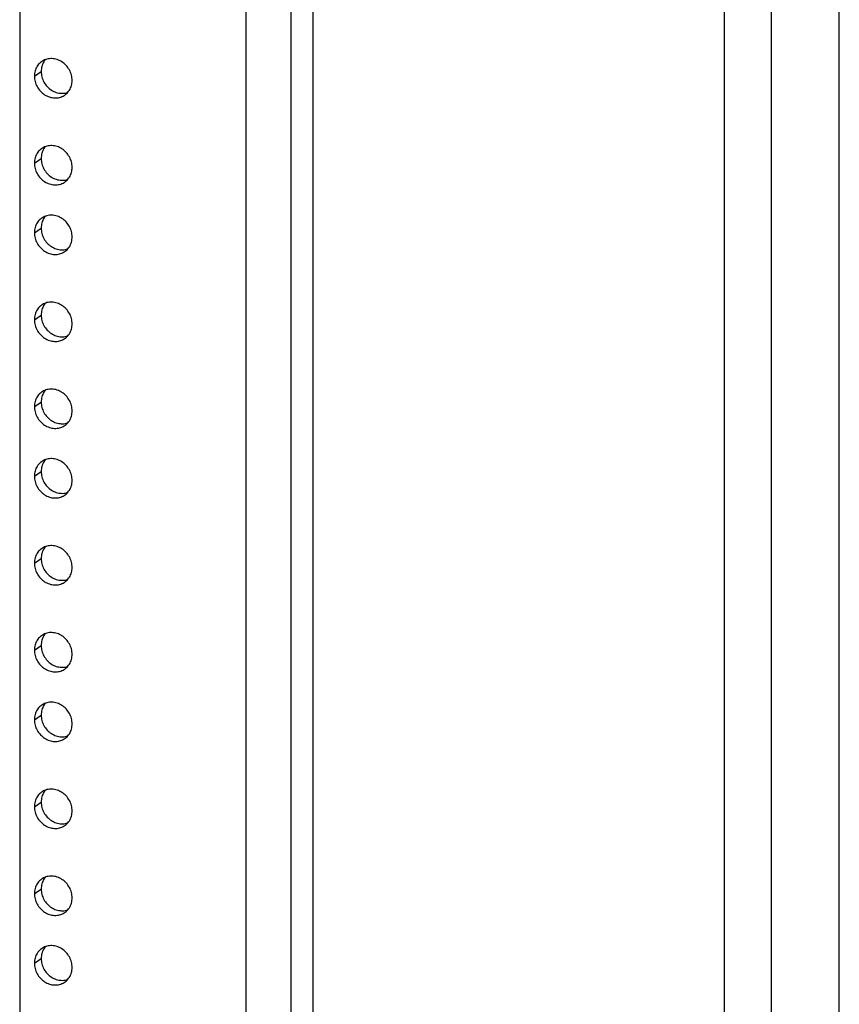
# Model space of a CAD drawing. Header units: inches. Extents: x 0 to 136, y 0 to 88.
# Tile 12 of 30: x 105.38 to 111.04, y 15.47 to 22.27. Entities that reach past the tile are written whole.
import ezdxf

# ---------------------------------------------------------------- set-up
doc = ezdxf.new("R2010")
doc.units = ezdxf.units.IN
doc.header["$LTSCALE"] = 7.48
doc.header["$MEASUREMENT"] = 0
doc.layers.get('0').update_dxf_attribs({"linetype": 'CONTINUOUS'})

msp = doc.modelspace()

# ---------------------------------------------------------------- linework, layer by layer
at = {"color": 7, "linetype": 'Continuous'}
for p, q in [((107.2494, 69.3156), (107.2494, 11.1592)), ((107.4057, 11.0953), (107.4057, 69.2517)), ((110.2452, 10.7791), (110.2452, 68.9355)), ((110.5707, 12.4213), (110.5707, 67.1483)), ((111.0389, 12.6133), (111.0389, 66.8004)), ((105.5448, 21.9838), (105.5405, 21.9762)), ((105.479, 21.8838), (105.5259, 21.9157)), ((105.5448, 21.383), (105.5405, 21.3755)), ((105.479, 21.283), (105.5259, 21.3149)), ((105.5448, 20.9024), (105.5405, 20.8948)), ((105.479, 20.8024), (105.5259, 20.8343)), ((105.5448, 20.3016), (105.5405, 20.294)), ((105.479, 20.2016), (105.5259, 20.2335)), ((105.5448, 19.7008), (105.5405, 19.6932)), ((105.479, 19.6008), (105.5259, 19.6327)), ((105.5448, 19.2202), (105.5405, 19.2126)), ((105.479, 19.1202), (105.5259, 19.1521)), ((105.5448, 18.6194), (105.5405, 18.6118)), ((105.479, 18.5194), (105.5259, 18.5513)), ((105.5448, 18.0186), (105.5405, 18.011)), ((105.479, 17.9186), (105.5259, 17.9505)), ((105.5448, 17.538), (105.5405, 17.5304)), ((105.479, 17.438), (105.5259, 17.4699)), ((105.5448, 16.9372), (105.5405, 16.9296)), ((105.479, 16.8372), (105.5259, 16.8691)), ((105.5448, 16.3364), (105.5405, 16.3288)), ((105.479, 16.2364), (105.5259, 16.2683)), ((105.5448, 15.8558), (105.5405, 15.8482)), ((105.479, 15.7557), (105.5259, 15.7877))]:
    msp.add_line(p, q, dxfattribs=at)
at = {"color": 3, "linetype": 'Continuous'}
for p, q in [((106.9421, 11.3873), (106.9421, 69.063)), ((105.3775, 68.1558), (105.3775, 12.643))]:
    msp.add_line(p, q, dxfattribs=at)
for points in [[(105.5301, 21.9853), (105.5271, 21.9832), (105.5204, 21.9779), (105.5141, 21.9721), (105.5083, 21.9658), (105.5029, 21.959), (105.498, 21.9518), (105.4936, 21.9443), (105.4898, 21.9364), (105.4866, 21.9282), (105.4839, 21.9197), (105.4818, 21.911), (105.4802, 21.902), (105.4793, 21.893), (105.479, 21.8838)], [(105.7396, 21.8548), (105.7393, 21.864), (105.7384, 21.8733), (105.7368, 21.8826), (105.7347, 21.8917), (105.732, 21.9008), (105.7288, 21.9098), (105.725, 21.9185), (105.7206, 21.9271), (105.7157, 21.9353), (105.7104, 21.9433), (105.7045, 21.9509), (105.6982, 21.9581), (105.6915, 21.9649), (105.6844, 21.9713), (105.677, 21.9771), (105.6692, 21.9825), (105.6612, 21.9874), (105.6529, 21.9917), (105.6444, 21.9954), (105.6358, 21.9986), (105.627, 22.0011), (105.6182, 22.003), (105.6093, 22.0043), (105.6004, 22.005), (105.5916, 22.0051), (105.5828, 22.0045), (105.5742, 22.0032), (105.5657, 22.0014), (105.5574, 21.9989), (105.5494, 21.9959), (105.5416, 21.9922), (105.5342, 21.988), (105.5301, 21.9853)], [(105.479, 21.8838), (105.4793, 21.8745), (105.4802, 21.8653), (105.4818, 21.856), (105.4839, 21.8468), (105.4866, 21.8377), (105.4898, 21.8288), (105.4936, 21.82), (105.498, 21.8115), (105.5029, 21.8032), (105.5083, 21.7953), (105.5141, 21.7877), (105.5204, 21.7805), (105.5271, 21.7737), (105.5342, 21.7673), (105.5416, 21.7614), (105.5494, 21.756), (105.5574, 21.7512), (105.5657, 21.7469), (105.5742, 21.7431), (105.5828, 21.74), (105.5916, 21.7375), (105.6004, 21.7355), (105.6093, 21.7342), (105.6182, 21.7335), (105.627, 21.7335), (105.6358, 21.7341), (105.6444, 21.7353), (105.6529, 21.7372), (105.6612, 21.7396), (105.6692, 21.7427), (105.677, 21.7463), (105.6844, 21.7506), (105.6885, 21.7532)], [(105.6885, 21.7532), (105.6915, 21.7554), (105.6982, 21.7607), (105.7045, 21.7665), (105.7104, 21.7728), (105.7157, 21.7795), (105.7206, 21.7867), (105.725, 21.7943), (105.7288, 21.8022), (105.732, 21.8104), (105.7347, 21.8189), (105.7368, 21.8276), (105.7384, 21.8365), (105.7393, 21.8456), (105.7396, 21.8548)], [(105.5301, 21.3846), (105.5271, 21.3824), (105.5204, 21.3771), (105.5141, 21.3713), (105.5083, 21.365), (105.5029, 21.3582), (105.498, 21.3511), (105.4936, 21.3435), (105.4898, 21.3356), (105.4866, 21.3274), (105.4839, 21.3189), (105.4818, 21.3102), (105.4802, 21.3013), (105.4793, 21.2922), (105.479, 21.283)], [(105.7396, 21.254), (105.7393, 21.2633), (105.7384, 21.2725), (105.7368, 21.2818), (105.7347, 21.291), (105.732, 21.3001), (105.7288, 21.309), (105.725, 21.3177), (105.7206, 21.3263), (105.7157, 21.3345), (105.7104, 21.3425), (105.7045, 21.3501), (105.6982, 21.3573), (105.6915, 21.3641), (105.6844, 21.3705), (105.677, 21.3763), (105.6692, 21.3817), (105.6612, 21.3866), (105.6529, 21.3909), (105.6444, 21.3946), (105.6358, 21.3978), (105.627, 21.4003), (105.6182, 21.4022), (105.6093, 21.4035), (105.6004, 21.4042), (105.5916, 21.4043), (105.5828, 21.4037), (105.5742, 21.4025), (105.5657, 21.4006), (105.5574, 21.3981), (105.5494, 21.3951), (105.5416, 21.3914), (105.5342, 21.3872), (105.5301, 21.3846)], [(105.479, 21.283), (105.4793, 21.2737), (105.4802, 21.2645), (105.4818, 21.2552), (105.4839, 21.246), (105.4866, 21.2369), (105.4898, 21.228), (105.4936, 21.2192), (105.498, 21.2107), (105.5029, 21.2025), (105.5083, 21.1945), (105.5141, 21.1869), (105.5204, 21.1797), (105.5271, 21.1729), (105.5342, 21.1665), (105.5416, 21.1606), (105.5494, 21.1553), (105.5574, 21.1504), (105.5657, 21.1461), (105.5742, 21.1424), (105.5828, 21.1392), (105.5916, 21.1367), (105.6004, 21.1347), (105.6093, 21.1334), (105.6182, 21.1328), (105.627, 21.1327), (105.6358, 21.1333), (105.6444, 21.1345), (105.6529, 21.1364), (105.6612, 21.1388), (105.6692, 21.1419), (105.677, 21.1456), (105.6844, 21.1498), (105.6885, 21.1524)], [(105.6885, 21.1524), (105.6915, 21.1546), (105.6982, 21.1599), (105.7045, 21.1657), (105.7104, 21.172), (105.7157, 21.1788), (105.7206, 21.1859), (105.725, 21.1935), (105.7288, 21.2014), (105.732, 21.2096), (105.7347, 21.2181), (105.7368, 21.2268), (105.7384, 21.2357), (105.7393, 21.2448), (105.7396, 21.254)], [(105.5301, 20.9039), (105.5271, 20.9018), (105.5204, 20.8965), (105.5141, 20.8906), (105.5083, 20.8843), (105.5029, 20.8776), (105.498, 20.8704), (105.4936, 20.8629), (105.4898, 20.855), (105.4866, 20.8468), (105.4839, 20.8383), (105.4818, 20.8295), (105.4802, 20.8206), (105.4793, 20.8116), (105.479, 20.8024)], [(105.7396, 20.7734), (105.7393, 20.7826), (105.7384, 20.7919), (105.7368, 20.8011), (105.7347, 20.8103), (105.732, 20.8194), (105.7288, 20.8284), (105.725, 20.8371), (105.7206, 20.8456), (105.7157, 20.8539), (105.7104, 20.8618), (105.7045, 20.8694), (105.6982, 20.8767), (105.6915, 20.8835), (105.6844, 20.8898), (105.677, 20.8957), (105.6692, 20.9011), (105.6612, 20.906), (105.6529, 20.9103), (105.6444, 20.914), (105.6358, 20.9171), (105.627, 20.9197), (105.6182, 20.9216), (105.6093, 20.9229), (105.6004, 20.9236), (105.5916, 20.9236), (105.5828, 20.923), (105.5742, 20.9218), (105.5657, 20.92), (105.5574, 20.9175), (105.5494, 20.9145), (105.5416, 20.9108), (105.5342, 20.9066), (105.5301, 20.9039)], [(105.479, 20.8024), (105.4793, 20.7931), (105.4802, 20.7838), (105.4818, 20.7746), (105.4839, 20.7654), (105.4866, 20.7563), (105.4898, 20.7474), (105.4936, 20.7386), (105.498, 20.7301), (105.5029, 20.7218), (105.5083, 20.7139), (105.5141, 20.7063), (105.5204, 20.6991), (105.5271, 20.6923), (105.5342, 20.6859), (105.5416, 20.68), (105.5494, 20.6746), (105.5574, 20.6698), (105.5657, 20.6655), (105.5742, 20.6617), (105.5828, 20.6586), (105.5916, 20.656), (105.6004, 20.6541), (105.6093, 20.6528), (105.6182, 20.6521), (105.627, 20.6521), (105.6358, 20.6527), (105.6444, 20.6539), (105.6529, 20.6557), (105.6612, 20.6582), (105.6692, 20.6613), (105.677, 20.6649), (105.6844, 20.6692), (105.6885, 20.6718)], [(105.6885, 20.6718), (105.6915, 20.6739), (105.6982, 20.6793), (105.7045, 20.6851), (105.7104, 20.6914), (105.7157, 20.6981), (105.7206, 20.7053), (105.725, 20.7128), (105.7288, 20.7207), (105.732, 20.729), (105.7347, 20.7375), (105.7368, 20.7462), (105.7384, 20.7551), (105.7393, 20.7642), (105.7396, 20.7734)], [(105.5301, 20.3031), (105.5271, 20.301), (105.5204, 20.2957), (105.5141, 20.2899), (105.5083, 20.2836), (105.5029, 20.2768), (105.498, 20.2696), (105.4936, 20.2621), (105.4898, 20.2542), (105.4866, 20.246), (105.4839, 20.2375), (105.4818, 20.2288), (105.4802, 20.2198), (105.4793, 20.2108), (105.479, 20.2016)], [(105.7396, 20.1726), (105.7393, 20.1818), (105.7384, 20.1911), (105.7368, 20.2003), (105.7347, 20.2095), (105.732, 20.2186), (105.7288, 20.2276), (105.725, 20.2363), (105.7206, 20.2449), (105.7157, 20.2531), (105.7104, 20.2611), (105.7045, 20.2687), (105.6982, 20.2759), (105.6915, 20.2827), (105.6844, 20.289), (105.677, 20.2949), (105.6692, 20.3003), (105.6612, 20.3052), (105.6529, 20.3095), (105.6444, 20.3132), (105.6358, 20.3164), (105.627, 20.3189), (105.6182, 20.3208), (105.6093, 20.3221), (105.6004, 20.3228), (105.5916, 20.3228), (105.5828, 20.3223), (105.5742, 20.321), (105.5657, 20.3192), (105.5574, 20.3167), (105.5494, 20.3137), (105.5416, 20.31), (105.5342, 20.3058), (105.5301, 20.3031)], [(105.479, 20.2016), (105.4793, 20.1923), (105.4802, 20.1831), (105.4818, 20.1738), (105.4839, 20.1646), (105.4866, 20.1555), (105.4898, 20.1466), (105.4936, 20.1378), (105.498, 20.1293), (105.5029, 20.121), (105.5083, 20.1131), (105.5141, 20.1055), (105.5204, 20.0983), (105.5271, 20.0915), (105.5342, 20.0851), (105.5416, 20.0792), (105.5494, 20.0738), (105.5574, 20.069), (105.5657, 20.0647), (105.5742, 20.0609), (105.5828, 20.0578), (105.5916, 20.0553), (105.6004, 20.0533), (105.6093, 20.052), (105.6182, 20.0513), (105.627, 20.0513), (105.6358, 20.0519), (105.6444, 20.0531), (105.6529, 20.055), (105.6612, 20.0574), (105.6692, 20.0605), (105.677, 20.0641), (105.6844, 20.0684), (105.6885, 20.071)], [(105.6885, 20.071), (105.6915, 20.0732), (105.6982, 20.0785), (105.7045, 20.0843), (105.7104, 20.0906), (105.7157, 20.0973), (105.7206, 20.1045), (105.725, 20.1121), (105.7288, 20.12), (105.732, 20.1282), (105.7347, 20.1367), (105.7368, 20.1454), (105.7384, 20.1543), (105.7393, 20.1634), (105.7396, 20.1726)], [(105.5301, 19.7023), (105.5271, 19.7002), (105.5204, 19.6949), (105.5141, 19.6891), (105.5083, 19.6828), (105.5029, 19.676), (105.498, 19.6689), (105.4936, 19.6613), (105.4898, 19.6534), (105.4866, 19.6452), (105.4839, 19.6367), (105.4818, 19.628), (105.4802, 19.619), (105.4793, 19.61), (105.479, 19.6008)], [(105.7396, 19.5718), (105.7393, 19.581), (105.7384, 19.5903), (105.7368, 19.5996), (105.7347, 19.6088), (105.732, 19.6178), (105.7288, 19.6268), (105.725, 19.6355), (105.7206, 19.6441), (105.7157, 19.6523), (105.7104, 19.6603), (105.7045, 19.6679), (105.6982, 19.6751), (105.6915, 19.6819), (105.6844, 19.6883), (105.677, 19.6941), (105.6692, 19.6995), (105.6612, 19.7044), (105.6529, 19.7087), (105.6444, 19.7124), (105.6358, 19.7156), (105.627, 19.7181), (105.6182, 19.72), (105.6093, 19.7213), (105.6004, 19.722), (105.5916, 19.7221), (105.5828, 19.7215), (105.5742, 19.7202), (105.5657, 19.7184), (105.5574, 19.7159), (105.5494, 19.7129), (105.5416, 19.7092), (105.5342, 19.705), (105.5301, 19.7023)], [(105.479, 19.6008), (105.4793, 19.5915), (105.4802, 19.5823), (105.4818, 19.573), (105.4839, 19.5638), (105.4866, 19.5547), (105.4898, 19.5458), (105.4936, 19.537), (105.498, 19.5285), (105.5029, 19.5203), (105.5083, 19.5123), (105.5141, 19.5047), (105.5204, 19.4975), (105.5271, 19.4907), (105.5342, 19.4843), (105.5416, 19.4784), (105.5494, 19.473), (105.5574, 19.4682), (105.5657, 19.4639), (105.5742, 19.4602), (105.5828, 19.457), (105.5916, 19.4545), (105.6004, 19.4525), (105.6093, 19.4512), (105.6182, 19.4506), (105.627, 19.4505), (105.6358, 19.4511), (105.6444, 19.4523), (105.6529, 19.4542), (105.6612, 19.4566), (105.6692, 19.4597), (105.677, 19.4634), (105.6844, 19.4676), (105.6885, 19.4702)], [(105.6885, 19.4702), (105.6915, 19.4724), (105.6982, 19.4777), (105.7045, 19.4835), (105.7104, 19.4898), (105.7157, 19.4965), (105.7206, 19.5037), (105.725, 19.5113), (105.7288, 19.5192), (105.732, 19.5274), (105.7347, 19.5359), (105.7368, 19.5446), (105.7384, 19.5535), (105.7393, 19.5626), (105.7396, 19.5718)], [(105.5301, 19.2217), (105.5271, 19.2196), (105.5204, 19.2143), (105.5141, 19.2084), (105.5083, 19.2021), (105.5029, 19.1954), (105.498, 19.1882), (105.4936, 19.1807), (105.4898, 19.1728), (105.4866, 19.1646), (105.4839, 19.1561), (105.4818, 19.1473), (105.4802, 19.1384), (105.4793, 19.1294), (105.479, 19.1202)], [(105.7396, 19.0911), (105.7393, 19.1004), (105.7384, 19.1097), (105.7368, 19.1189), (105.7347, 19.1281), (105.732, 19.1372), (105.7288, 19.1462), (105.725, 19.1549), (105.7206, 19.1634), (105.7157, 19.1717), (105.7104, 19.1796), (105.7045, 19.1872), (105.6982, 19.1945), (105.6915, 19.2013), (105.6844, 19.2076), (105.677, 19.2135), (105.6692, 19.2189), (105.6612, 19.2237), (105.6529, 19.2281), (105.6444, 19.2318), (105.6358, 19.2349), (105.627, 19.2375), (105.6182, 19.2394), (105.6093, 19.2407), (105.6004, 19.2414), (105.5916, 19.2414), (105.5828, 19.2408), (105.5742, 19.2396), (105.5657, 19.2378), (105.5574, 19.2353), (105.5494, 19.2322), (105.5416, 19.2286), (105.5342, 19.2244), (105.5301, 19.2217)], [(105.479, 19.1202), (105.4793, 19.1109), (105.4802, 19.1016), (105.4818, 19.0924), (105.4839, 19.0832), (105.4866, 19.0741), (105.4898, 19.0652), (105.4936, 19.0564), (105.498, 19.0479), (105.5029, 19.0396), (105.5083, 19.0317), (105.5141, 19.0241), (105.5204, 19.0169), (105.5271, 19.01), (105.5342, 19.0037), (105.5416, 18.9978), (105.5494, 18.9924), (105.5574, 18.9876), (105.5657, 18.9833), (105.5742, 18.9795), (105.5828, 18.9764), (105.5916, 18.9738), (105.6004, 18.9719), (105.6093, 18.9706), (105.6182, 18.9699), (105.627, 18.9699), (105.6358, 18.9705), (105.6444, 18.9717), (105.6529, 18.9735), (105.6612, 18.976), (105.6692, 18.9791), (105.677, 18.9827), (105.6844, 18.9869), (105.6885, 18.9896)], [(105.6885, 18.9896), (105.6915, 18.9917), (105.6982, 18.997), (105.7045, 19.0029), (105.7104, 19.0092), (105.7157, 19.0159), (105.7206, 19.0231), (105.725, 19.0306), (105.7288, 19.0385), (105.732, 19.0468), (105.7347, 19.0552), (105.7368, 19.064), (105.7384, 19.0729), (105.7393, 19.0819), (105.7396, 19.0911)], [(105.7396, 18.4904), (105.7393, 18.4996), (105.7384, 18.5089), (105.7368, 18.5181), (105.7347, 18.5273), (105.732, 18.5364), (105.7288, 18.5454), (105.725, 18.5541), (105.7206, 18.5626), (105.7157, 18.5709), (105.7104, 18.5788), (105.7045, 18.5864), (105.6982, 18.5937), (105.6915, 18.6005), (105.6844, 18.6068), (105.677, 18.6127), (105.6692, 18.6181), (105.6612, 18.623), (105.6529, 18.6273), (105.6444, 18.631), (105.6358, 18.6341), (105.627, 18.6367), (105.6182, 18.6386), (105.6093, 18.6399), (105.6004, 18.6406), (105.5916, 18.6406), (105.5828, 18.64), (105.5742, 18.6388), (105.5657, 18.637), (105.5574, 18.6345), (105.5494, 18.6315), (105.5416, 18.6278), (105.5342, 18.6236), (105.5301, 18.6209)], [(105.5301, 18.6209), (105.5271, 18.6188), (105.5204, 18.6135), (105.5141, 18.6077), (105.5083, 18.6014), (105.5029, 18.5946), (105.498, 18.5874), (105.4936, 18.5799), (105.4898, 18.572), (105.4866, 18.5638), (105.4839, 18.5553), (105.4818, 18.5465), (105.4802, 18.5376), (105.4793, 18.5286), (105.479, 18.5194)], [(105.479, 18.5194), (105.4793, 18.5101), (105.4802, 18.5008), (105.4818, 18.4916), (105.4839, 18.4824), (105.4866, 18.4733), (105.4898, 18.4644), (105.4936, 18.4556), (105.498, 18.4471), (105.5029, 18.4388), (105.5083, 18.4309), (105.5141, 18.4233), (105.5204, 18.4161), (105.5271, 18.4093), (105.5342, 18.4029), (105.5416, 18.397), (105.5494, 18.3916), (105.5574, 18.3868), (105.5657, 18.3825), (105.5742, 18.3787), (105.5828, 18.3756), (105.5916, 18.373), (105.6004, 18.3711), (105.6093, 18.3698), (105.6182, 18.3691), (105.627, 18.3691), (105.6358, 18.3697), (105.6444, 18.3709), (105.6529, 18.3727), (105.6612, 18.3752), (105.6692, 18.3783), (105.677, 18.3819), (105.6844, 18.3862), (105.6885, 18.3888)], [(105.6885, 18.3888), (105.6915, 18.3909), (105.6982, 18.3963), (105.7045, 18.4021), (105.7104, 18.4084), (105.7157, 18.4151), (105.7206, 18.4223), (105.725, 18.4298), (105.7288, 18.4378), (105.732, 18.446), (105.7347, 18.4545), (105.7368, 18.4632), (105.7384, 18.4721), (105.7393, 18.4812), (105.7396, 18.4904)], [(105.7396, 17.8896), (105.7393, 17.8988), (105.7384, 17.9081), (105.7368, 17.9174), (105.7347, 17.9265), (105.732, 17.9356), (105.7288, 17.9446), (105.725, 17.9533), (105.7206, 17.9619), (105.7157, 17.9701), (105.7104, 17.9781), (105.7045, 17.9857), (105.6982, 17.9929), (105.6915, 17.9997), (105.6844, 18.006), (105.677, 18.0119), (105.6692, 18.0173), (105.6612, 18.0222), (105.6529, 18.0265), (105.6444, 18.0302), (105.6358, 18.0334), (105.627, 18.0359), (105.6182, 18.0378), (105.6093, 18.0391), (105.6004, 18.0398), (105.5916, 18.0399), (105.5828, 18.0393), (105.5742, 18.038), (105.5657, 18.0362), (105.5574, 18.0337), (105.5494, 18.0307), (105.5416, 18.027), (105.5342, 18.0228), (105.5301, 18.0201)], [(105.5301, 18.0201), (105.5271, 18.018), (105.5204, 18.0127), (105.5141, 18.0069), (105.5083, 18.0006), (105.5029, 17.9938), (105.498, 17.9866), (105.4936, 17.9791), (105.4898, 17.9712), (105.4866, 17.963), (105.4839, 17.9545), (105.4818, 17.9458), (105.4802, 17.9368), (105.4793, 17.9278), (105.479, 17.9186)], [(105.479, 17.9186), (105.4793, 17.9093), (105.4802, 17.9001), (105.4818, 17.8908), (105.4839, 17.8816), (105.4866, 17.8725), (105.4898, 17.8636), (105.4936, 17.8548), (105.498, 17.8463), (105.5029, 17.838), (105.5083, 17.8301), (105.5141, 17.8225), (105.5204, 17.8153), (105.5271, 17.8085), (105.5342, 17.8021), (105.5416, 17.7962), (105.5494, 17.7908), (105.5574, 17.786), (105.5657, 17.7817), (105.5742, 17.7779), (105.5828, 17.7748), (105.5916, 17.7723), (105.6004, 17.7703), (105.6093, 17.769), (105.6182, 17.7683), (105.627, 17.7683), (105.6358, 17.7689), (105.6444, 17.7701), (105.6529, 17.772), (105.6612, 17.7744), (105.6692, 17.7775), (105.677, 17.7811), (105.6844, 17.7854), (105.6885, 17.788)], [(105.6885, 17.788), (105.6915, 17.7902), (105.6982, 17.7955), (105.7045, 17.8013), (105.7104, 17.8076), (105.7157, 17.8143), (105.7206, 17.8215), (105.725, 17.8291), (105.7288, 17.837), (105.732, 17.8452), (105.7347, 17.8537), (105.7368, 17.8624), (105.7384, 17.8713), (105.7393, 17.8804), (105.7396, 17.8896)], [(105.7396, 17.4089), (105.7393, 17.4182), (105.7384, 17.4275), (105.7368, 17.4367), (105.7347, 17.4459), (105.732, 17.455), (105.7288, 17.4639), (105.725, 17.4727), (105.7206, 17.4812), (105.7157, 17.4895), (105.7104, 17.4974), (105.7045, 17.505), (105.6982, 17.5122), (105.6915, 17.5191), (105.6844, 17.5254), (105.677, 17.5313), (105.6692, 17.5367), (105.6612, 17.5415), (105.6529, 17.5458), (105.6444, 17.5496), (105.6358, 17.5527), (105.627, 17.5553), (105.6182, 17.5572), (105.6093, 17.5585), (105.6004, 17.5592), (105.5916, 17.5592), (105.5828, 17.5586), (105.5742, 17.5574), (105.5657, 17.5556), (105.5574, 17.5531), (105.5494, 17.55), (105.5416, 17.5464), (105.5342, 17.5421), (105.5301, 17.5395)], [(105.5301, 17.5395), (105.5271, 17.5374), (105.5204, 17.5321), (105.5141, 17.5262), (105.5083, 17.5199), (105.5029, 17.5132), (105.498, 17.506), (105.4936, 17.4985), (105.4898, 17.4906), (105.4866, 17.4823), (105.4839, 17.4739), (105.4818, 17.4651), (105.4802, 17.4562), (105.4793, 17.4472), (105.479, 17.438)], [(105.479, 17.438), (105.4793, 17.4287), (105.4802, 17.4194), (105.4818, 17.4102), (105.4839, 17.401), (105.4866, 17.3919), (105.4898, 17.3829), (105.4936, 17.3742), (105.498, 17.3657), (105.5029, 17.3574), (105.5083, 17.3495), (105.5141, 17.3419), (105.5204, 17.3346), (105.5271, 17.3278), (105.5342, 17.3215), (105.5416, 17.3156), (105.5494, 17.3102), (105.5574, 17.3054), (105.5657, 17.301), (105.5742, 17.2973), (105.5828, 17.2942), (105.5916, 17.2916), (105.6004, 17.2897), (105.6093, 17.2884), (105.6182, 17.2877), (105.627, 17.2877), (105.6358, 17.2883), (105.6444, 17.2895), (105.6529, 17.2913), (105.6612, 17.2938), (105.6692, 17.2969), (105.677, 17.3005), (105.6844, 17.3047), (105.6885, 17.3074)], [(105.6885, 17.3074), (105.6915, 17.3095), (105.6982, 17.3148), (105.7045, 17.3207), (105.7104, 17.327), (105.7157, 17.3337), (105.7206, 17.3409), (105.725, 17.3484), (105.7288, 17.3563), (105.732, 17.3645), (105.7347, 17.373), (105.7368, 17.3818), (105.7384, 17.3907), (105.7393, 17.3997), (105.7396, 17.4089)], [(105.5301, 16.9387), (105.5271, 16.9366), (105.5204, 16.9313), (105.5141, 16.9254), (105.5083, 16.9191), (105.5029, 16.9124), (105.498, 16.9052), (105.4936, 16.8977), (105.4898, 16.8898), (105.4866, 16.8816), (105.4839, 16.8731), (105.4818, 16.8643), (105.4802, 16.8554), (105.4793, 16.8464), (105.479, 16.8372)], [(105.7396, 16.8081), (105.7393, 16.8174), (105.7384, 16.8267), (105.7368, 16.8359), (105.7347, 16.8451), (105.732, 16.8542), (105.7288, 16.8632), (105.725, 16.8719), (105.7206, 16.8804), (105.7157, 16.8887), (105.7104, 16.8966), (105.7045, 16.9042), (105.6982, 16.9115), (105.6915, 16.9183), (105.6844, 16.9246), (105.677, 16.9305), (105.6692, 16.9359), (105.6612, 16.9408), (105.6529, 16.9451), (105.6444, 16.9488), (105.6358, 16.9519), (105.627, 16.9545), (105.6182, 16.9564), (105.6093, 16.9577), (105.6004, 16.9584), (105.5916, 16.9584), (105.5828, 16.9578), (105.5742, 16.9566), (105.5657, 16.9548), (105.5574, 16.9523), (105.5494, 16.9492), (105.5416, 16.9456), (105.5342, 16.9414), (105.5301, 16.9387)], [(105.479, 16.8372), (105.4793, 16.8279), (105.4802, 16.8186), (105.4818, 16.8094), (105.4839, 16.8002), (105.4866, 16.7911), (105.4898, 16.7822), (105.4936, 16.7734), (105.498, 16.7649), (105.5029, 16.7566), (105.5083, 16.7487), (105.5141, 16.7411), (105.5204, 16.7339), (105.5271, 16.727), (105.5342, 16.7207), (105.5416, 16.7148), (105.5494, 16.7094), (105.5574, 16.7046), (105.5657, 16.7003), (105.5742, 16.6965), (105.5828, 16.6934), (105.5916, 16.6908), (105.6004, 16.6889), (105.6093, 16.6876), (105.6182, 16.6869), (105.627, 16.6869), (105.6358, 16.6875), (105.6444, 16.6887), (105.6529, 16.6905), (105.6612, 16.693), (105.6692, 16.6961), (105.677, 16.6997), (105.6844, 16.704), (105.6885, 16.7066)], [(105.6885, 16.7066), (105.6915, 16.7087), (105.6982, 16.7141), (105.7045, 16.7199), (105.7104, 16.7262), (105.7157, 16.7329), (105.7206, 16.7401), (105.725, 16.7476), (105.7288, 16.7555), (105.732, 16.7638), (105.7347, 16.7722), (105.7368, 16.781), (105.7384, 16.7899), (105.7393, 16.7989), (105.7396, 16.8081)], [(105.5301, 16.3379), (105.5271, 16.3358), (105.5204, 16.3305), (105.5141, 16.3247), (105.5083, 16.3184), (105.5029, 16.3116), (105.498, 16.3044), (105.4936, 16.2969), (105.4898, 16.289), (105.4866, 16.2808), (105.4839, 16.2723), (105.4818, 16.2636), (105.4802, 16.2546), (105.4793, 16.2456), (105.479, 16.2364)], [(105.7396, 16.2074), (105.7393, 16.2166), (105.7384, 16.2259), (105.7368, 16.2351), (105.7347, 16.2443), (105.732, 16.2534), (105.7288, 16.2624), (105.725, 16.2711), (105.7206, 16.2796), (105.7157, 16.2879), (105.7104, 16.2958), (105.7045, 16.3034), (105.6982, 16.3107), (105.6915, 16.3175), (105.6844, 16.3238), (105.677, 16.3297), (105.6692, 16.3351), (105.6612, 16.34), (105.6529, 16.3443), (105.6444, 16.348), (105.6358, 16.3511), (105.627, 16.3537), (105.6182, 16.3556), (105.6093, 16.3569), (105.6004, 16.3576), (105.5916, 16.3576), (105.5828, 16.3571), (105.5742, 16.3558), (105.5657, 16.354), (105.5574, 16.3515), (105.5494, 16.3485), (105.5416, 16.3448), (105.5342, 16.3406), (105.5301, 16.3379)], [(105.479, 16.2364), (105.4793, 16.2271), (105.4802, 16.2179), (105.4818, 16.2086), (105.4839, 16.1994), (105.4866, 16.1903), (105.4898, 16.1814), (105.4936, 16.1726), (105.498, 16.1641), (105.5029, 16.1558), (105.5083, 16.1479), (105.5141, 16.1403), (105.5204, 16.1331), (105.5271, 16.1263), (105.5342, 16.1199), (105.5416, 16.114), (105.5494, 16.1086), (105.5574, 16.1038), (105.5657, 16.0995), (105.5742, 16.0957), (105.5828, 16.0926), (105.5916, 16.09), (105.6004, 16.0881), (105.6093, 16.0868), (105.6182, 16.0861), (105.627, 16.0861), (105.6358, 16.0867), (105.6444, 16.0879), (105.6529, 16.0898), (105.6612, 16.0922), (105.6692, 16.0953), (105.677, 16.0989), (105.6844, 16.1032), (105.6885, 16.1058)], [(105.6885, 16.1058), (105.6915, 16.1079), (105.6982, 16.1133), (105.7045, 16.1191), (105.7104, 16.1254), (105.7157, 16.1321), (105.7206, 16.1393), (105.725, 16.1469), (105.7288, 16.1548), (105.732, 16.163), (105.7347, 16.1715), (105.7368, 16.1802), (105.7384, 16.1891), (105.7393, 16.1982), (105.7396, 16.2074)], [(105.5301, 15.8573), (105.5271, 15.8552), (105.5204, 15.8498), (105.5141, 15.844), (105.5083, 15.8377), (105.5029, 15.831), (105.498, 15.8238), (105.4936, 15.8163), (105.4898, 15.8084), (105.4866, 15.8001), (105.4839, 15.7916), (105.4818, 15.7829), (105.4802, 15.774), (105.4793, 15.7649), (105.479, 15.7557)], [(105.7396, 15.7267), (105.7393, 15.736), (105.7384, 15.7453), (105.7368, 15.7545), (105.7347, 15.7637), (105.732, 15.7728), (105.7288, 15.7817), (105.725, 15.7905), (105.7206, 15.799), (105.7157, 15.8073), (105.7104, 15.8152), (105.7045, 15.8228), (105.6982, 15.83), (105.6915, 15.8368), (105.6844, 15.8432), (105.677, 15.8491), (105.6692, 15.8545), (105.6612, 15.8593), (105.6529, 15.8636), (105.6444, 15.8674), (105.6358, 15.8705), (105.627, 15.8731), (105.6182, 15.875), (105.6093, 15.8763), (105.6004, 15.877), (105.5916, 15.877), (105.5828, 15.8764), (105.5742, 15.8752), (105.5657, 15.8734), (105.5574, 15.8709), (105.5494, 15.8678), (105.5416, 15.8642), (105.5342, 15.8599), (105.5301, 15.8573)], [(105.479, 15.7557), (105.4793, 15.7465), (105.4802, 15.7372), (105.4818, 15.728), (105.4839, 15.7188), (105.4866, 15.7097), (105.4898, 15.7007), (105.4936, 15.692), (105.498, 15.6835), (105.5029, 15.6752), (105.5083, 15.6673), (105.5141, 15.6597), (105.5204, 15.6524), (105.5271, 15.6456), (105.5342, 15.6393), (105.5416, 15.6334), (105.5494, 15.628), (105.5574, 15.6231), (105.5657, 15.6188), (105.5742, 15.6151), (105.5828, 15.612), (105.5916, 15.6094), (105.6004, 15.6075), (105.6093, 15.6062), (105.6182, 15.6055), (105.627, 15.6055), (105.6358, 15.6061), (105.6444, 15.6073), (105.6529, 15.6091), (105.6612, 15.6116), (105.6692, 15.6146), (105.677, 15.6183), (105.6844, 15.6225), (105.6885, 15.6252)], [(105.6885, 15.6252), (105.6915, 15.6273), (105.6982, 15.6326), (105.7045, 15.6385), (105.7104, 15.6448), (105.7157, 15.6515), (105.7206, 15.6587), (105.725, 15.6662), (105.7288, 15.6741), (105.732, 15.6823), (105.7347, 15.6908), (105.7368, 15.6996), (105.7384, 15.7085), (105.7393, 15.7175), (105.7396, 15.7267)]]:
    msp.add_lwpolyline(points, dxfattribs=at)
at = {"color": 7, "linetype": 'Continuous'}
for points in [[(105.5405, 21.9762), (105.5366, 21.9683), (105.5334, 21.9601), (105.5307, 21.9516), (105.5286, 21.9429), (105.5271, 21.934), (105.5262, 21.9249), (105.5259, 21.9157)], [(105.5556, 21.9982), (105.5551, 21.9977), (105.5497, 21.991), (105.5448, 21.9838)], [(105.5259, 21.9157), (105.5262, 21.9065), (105.5271, 21.8972), (105.5286, 21.888), (105.5307, 21.8788), (105.5334, 21.8697), (105.5366, 21.8607), (105.5405, 21.852), (105.5448, 21.8434), (105.5497, 21.8352), (105.5551, 21.8272), (105.5609, 21.8196), (105.5672, 21.8124), (105.5739, 21.8056), (105.581, 21.7993), (105.5884, 21.7934), (105.5962, 21.788), (105.6042, 21.7831), (105.6125, 21.7788), (105.621, 21.7751), (105.6296, 21.7719), (105.6384, 21.7694), (105.6472, 21.7675), (105.6561, 21.7662), (105.665, 21.7655), (105.6739, 21.7655), (105.6826, 21.766), (105.6913, 21.7673), (105.6998, 21.7691), (105.708, 21.7716), (105.7099, 21.7723)], [(105.5405, 21.3755), (105.5366, 21.3676), (105.5334, 21.3593), (105.5307, 21.3508), (105.5286, 21.3421), (105.5271, 21.3332), (105.5262, 21.3241), (105.5259, 21.3149)], [(105.5556, 21.3974), (105.5551, 21.3969), (105.5497, 21.3902), (105.5448, 21.383)], [(105.5259, 21.3149), (105.5262, 21.3057), (105.5271, 21.2964), (105.5286, 21.2872), (105.5307, 21.278), (105.5334, 21.2689), (105.5366, 21.2599), (105.5405, 21.2512), (105.5448, 21.2427), (105.5497, 21.2344), (105.5551, 21.2265), (105.5609, 21.2189), (105.5672, 21.2116), (105.5739, 21.2048), (105.581, 21.1985), (105.5884, 21.1926), (105.5962, 21.1872), (105.6042, 21.1823), (105.6125, 21.178), (105.621, 21.1743), (105.6296, 21.1712), (105.6384, 21.1686), (105.6472, 21.1667), (105.6561, 21.1654), (105.665, 21.1647), (105.6739, 21.1647), (105.6826, 21.1653), (105.6913, 21.1665), (105.6998, 21.1683), (105.708, 21.1708), (105.7099, 21.1715)], [(105.5405, 20.8948), (105.5366, 20.8869), (105.5334, 20.8787), (105.5307, 20.8702), (105.5286, 20.8615), (105.5271, 20.8526), (105.5262, 20.8435), (105.5259, 20.8343)], [(105.5556, 20.9168), (105.5551, 20.9163), (105.5497, 20.9095), (105.5448, 20.9024)], [(105.5259, 20.8343), (105.5262, 20.825), (105.5271, 20.8158), (105.5286, 20.8065), (105.5307, 20.7973), (105.5334, 20.7882), (105.5366, 20.7793), (105.5405, 20.7706), (105.5448, 20.762), (105.5497, 20.7538), (105.5551, 20.7458), (105.5609, 20.7382), (105.5672, 20.731), (105.5739, 20.7242), (105.581, 20.7178), (105.5884, 20.712), (105.5962, 20.7066), (105.6042, 20.7017), (105.6125, 20.6974), (105.621, 20.6937), (105.6296, 20.6905), (105.6384, 20.688), (105.6472, 20.6861), (105.6561, 20.6848), (105.665, 20.6841), (105.6739, 20.684), (105.6826, 20.6846), (105.6913, 20.6858), (105.6998, 20.6877), (105.708, 20.6902), (105.7099, 20.6909)], [(105.5405, 20.294), (105.5366, 20.2861), (105.5334, 20.2779), (105.5307, 20.2694), (105.5286, 20.2607), (105.5271, 20.2518), (105.5262, 20.2427), (105.5259, 20.2335)], [(105.5556, 20.316), (105.5551, 20.3155), (105.5497, 20.3088), (105.5448, 20.3016)], [(105.5259, 20.2335), (105.5262, 20.2243), (105.5271, 20.215), (105.5286, 20.2057), (105.5307, 20.1966), (105.5334, 20.1875), (105.5366, 20.1785), (105.5405, 20.1698), (105.5448, 20.1612), (105.5497, 20.153), (105.5551, 20.145), (105.5609, 20.1374), (105.5672, 20.1302), (105.5739, 20.1234), (105.581, 20.117), (105.5884, 20.1112), (105.5962, 20.1058), (105.6042, 20.1009), (105.6125, 20.0966), (105.621, 20.0929), (105.6296, 20.0897), (105.6384, 20.0872), (105.6472, 20.0853), (105.6561, 20.084), (105.665, 20.0833), (105.6739, 20.0832), (105.6826, 20.0838), (105.6913, 20.0851), (105.6998, 20.0869), (105.708, 20.0894), (105.7099, 20.0901)], [(105.5405, 19.6932), (105.5366, 19.6853), (105.5334, 19.6771), (105.5307, 19.6686), (105.5286, 19.6599), (105.5271, 19.651), (105.5262, 19.6419), (105.5259, 19.6327)], [(105.5556, 19.7152), (105.5551, 19.7147), (105.5497, 19.708), (105.5448, 19.7008)], [(105.5259, 19.6327), (105.5262, 19.6235), (105.5271, 19.6142), (105.5286, 19.605), (105.5307, 19.5958), (105.5334, 19.5867), (105.5366, 19.5777), (105.5405, 19.569), (105.5448, 19.5605), (105.5497, 19.5522), (105.5551, 19.5443), (105.5609, 19.5366), (105.5672, 19.5294), (105.5739, 19.5226), (105.581, 19.5163), (105.5884, 19.5104), (105.5962, 19.505), (105.6042, 19.5001), (105.6125, 19.4958), (105.621, 19.4921), (105.6296, 19.4889), (105.6384, 19.4864), (105.6472, 19.4845), (105.6561, 19.4832), (105.665, 19.4825), (105.6739, 19.4825), (105.6826, 19.483), (105.6913, 19.4843), (105.6998, 19.4861), (105.708, 19.4886), (105.7099, 19.4893)], [(105.5405, 19.2126), (105.5366, 19.2047), (105.5334, 19.1965), (105.5307, 19.188), (105.5286, 19.1793), (105.5271, 19.1704), (105.5262, 19.1613), (105.5259, 19.1521)], [(105.5556, 19.2346), (105.5551, 19.2341), (105.5497, 19.2273), (105.5448, 19.2202)], [(105.5259, 19.1521), (105.5262, 19.1428), (105.5271, 19.1336), (105.5286, 19.1243), (105.5307, 19.1151), (105.5334, 19.106), (105.5366, 19.0971), (105.5405, 19.0883), (105.5448, 19.0798), (105.5497, 19.0716), (105.5551, 19.0636), (105.5609, 19.056), (105.5672, 19.0488), (105.5739, 19.042), (105.581, 19.0356), (105.5884, 19.0297), (105.5962, 19.0244), (105.6042, 19.0195), (105.6125, 19.0152), (105.621, 19.0115), (105.6296, 19.0083), (105.6384, 19.0058), (105.6472, 19.0038), (105.6561, 19.0025), (105.665, 19.0019), (105.6739, 19.0018), (105.6826, 19.0024), (105.6913, 19.0036), (105.6998, 19.0055), (105.708, 19.0079), (105.7099, 19.0086)], [(105.5405, 18.6118), (105.5366, 18.6039), (105.5334, 18.5957), (105.5307, 18.5872), (105.5286, 18.5785), (105.5271, 18.5696), (105.5262, 18.5605), (105.5259, 18.5513)], [(105.5556, 18.6338), (105.5551, 18.6333), (105.5497, 18.6265), (105.5448, 18.6194)], [(105.5259, 18.5513), (105.5262, 18.542), (105.5271, 18.5328), (105.5286, 18.5235), (105.5307, 18.5143), (105.5334, 18.5053), (105.5366, 18.4963), (105.5405, 18.4876), (105.5448, 18.479), (105.5497, 18.4708), (105.5551, 18.4628), (105.5609, 18.4552), (105.5672, 18.448), (105.5739, 18.4412), (105.581, 18.4348), (105.5884, 18.429), (105.5962, 18.4236), (105.6042, 18.4187), (105.6125, 18.4144), (105.621, 18.4107), (105.6296, 18.4075), (105.6384, 18.405), (105.6472, 18.4031), (105.6561, 18.4018), (105.665, 18.4011), (105.6739, 18.401), (105.6826, 18.4016), (105.6913, 18.4028), (105.6998, 18.4047), (105.708, 18.4072), (105.7099, 18.4079)], [(105.5556, 18.033), (105.5551, 18.0325), (105.5497, 18.0258), (105.5448, 18.0186)], [(105.5405, 18.011), (105.5366, 18.0031), (105.5334, 17.9949), (105.5307, 17.9864), (105.5286, 17.9777), (105.5271, 17.9688), (105.5262, 17.9597), (105.5259, 17.9505)], [(105.5259, 17.9505), (105.5262, 17.9413), (105.5271, 17.932), (105.5286, 17.9227), (105.5307, 17.9136), (105.5334, 17.9045), (105.5366, 17.8955), (105.5405, 17.8868), (105.5448, 17.8782), (105.5497, 17.87), (105.5551, 17.862), (105.5609, 17.8544), (105.5672, 17.8472), (105.5739, 17.8404), (105.581, 17.8341), (105.5884, 17.8282), (105.5962, 17.8228), (105.6042, 17.8179), (105.6125, 17.8136), (105.621, 17.8099), (105.6296, 17.8067), (105.6384, 17.8042), (105.6472, 17.8023), (105.6561, 17.801), (105.665, 17.8003), (105.6739, 17.8002), (105.6826, 17.8008), (105.6913, 17.8021), (105.6998, 17.8039), (105.708, 17.8064), (105.7099, 17.8071)], [(105.5556, 17.5524), (105.5551, 17.5519), (105.5497, 17.5451), (105.5448, 17.538)], [(105.5405, 17.5304), (105.5366, 17.5225), (105.5334, 17.5143), (105.5307, 17.5058), (105.5286, 17.4971), (105.5271, 17.4882), (105.5262, 17.4791), (105.5259, 17.4699)], [(105.5259, 17.4699), (105.5262, 17.4606), (105.5271, 17.4514), (105.5286, 17.4421), (105.5307, 17.4329), (105.5334, 17.4238), (105.5366, 17.4149), (105.5405, 17.4061), (105.5448, 17.3976), (105.5497, 17.3894), (105.5551, 17.3814), (105.5609, 17.3738), (105.5672, 17.3666), (105.5739, 17.3598), (105.581, 17.3534), (105.5884, 17.3475), (105.5962, 17.3422), (105.6042, 17.3373), (105.6125, 17.333), (105.621, 17.3293), (105.6296, 17.3261), (105.6384, 17.3236), (105.6472, 17.3216), (105.6561, 17.3203), (105.665, 17.3197), (105.6739, 17.3196), (105.6826, 17.3202), (105.6913, 17.3214), (105.6998, 17.3233), (105.708, 17.3257), (105.7099, 17.3264)], [(105.5556, 16.9516), (105.5551, 16.9511), (105.5497, 16.9443), (105.5448, 16.9372)], [(105.5405, 16.9296), (105.5366, 16.9217), (105.5334, 16.9135), (105.5307, 16.905), (105.5286, 16.8963), (105.5271, 16.8874), (105.5262, 16.8783), (105.5259, 16.8691)], [(105.5259, 16.8691), (105.5262, 16.8598), (105.5271, 16.8506), (105.5286, 16.8413), (105.5307, 16.8321), (105.5334, 16.823), (105.5366, 16.8141), (105.5405, 16.8053), (105.5448, 16.7968), (105.5497, 16.7886), (105.5551, 16.7806), (105.5609, 16.773), (105.5672, 16.7658), (105.5739, 16.759), (105.581, 16.7526), (105.5884, 16.7467), (105.5962, 16.7414), (105.6042, 16.7365), (105.6125, 16.7322), (105.621, 16.7285), (105.6296, 16.7253), (105.6384, 16.7228), (105.6472, 16.7209), (105.6561, 16.7195), (105.665, 16.7189), (105.6739, 16.7188), (105.6826, 16.7194), (105.6913, 16.7206), (105.6998, 16.7225), (105.708, 16.7249), (105.7099, 16.7257)], [(105.5405, 16.3288), (105.5366, 16.3209), (105.5334, 16.3127), (105.5307, 16.3042), (105.5286, 16.2955), (105.5271, 16.2866), (105.5262, 16.2775), (105.5259, 16.2683)], [(105.5556, 16.3508), (105.5551, 16.3503), (105.5497, 16.3436), (105.5448, 16.3364)], [(105.5259, 16.2683), (105.5262, 16.259), (105.5271, 16.2498), (105.5286, 16.2405), (105.5307, 16.2313), (105.5334, 16.2223), (105.5366, 16.2133), (105.5405, 16.2046), (105.5448, 16.196), (105.5497, 16.1878), (105.5551, 16.1798), (105.5609, 16.1722), (105.5672, 16.165), (105.5739, 16.1582), (105.581, 16.1518), (105.5884, 16.146), (105.5962, 16.1406), (105.6042, 16.1357), (105.6125, 16.1314), (105.621, 16.1277), (105.6296, 16.1245), (105.6384, 16.122), (105.6472, 16.1201), (105.6561, 16.1188), (105.665, 16.1181), (105.6739, 16.118), (105.6826, 16.1186), (105.6913, 16.1199), (105.6998, 16.1217), (105.708, 16.1242), (105.7099, 16.1249)], [(105.5556, 15.8702), (105.5551, 15.8697), (105.5497, 15.8629), (105.5448, 15.8558)], [(105.5405, 15.8482), (105.5366, 15.8403), (105.5334, 15.8321), (105.5307, 15.8236), (105.5286, 15.8149), (105.5271, 15.8059), (105.5262, 15.7969), (105.5259, 15.7877)], [(105.5259, 15.7877), (105.5262, 15.7784), (105.5271, 15.7692), (105.5286, 15.7599), (105.5307, 15.7507), (105.5334, 15.7416), (105.5366, 15.7327), (105.5405, 15.7239), (105.5448, 15.7154), (105.5497, 15.7072), (105.5551, 15.6992), (105.5609, 15.6916), (105.5672, 15.6844), (105.5739, 15.6776), (105.581, 15.6712), (105.5884, 15.6653), (105.5962, 15.6599), (105.6042, 15.6551), (105.6125, 15.6508), (105.621, 15.647), (105.6296, 15.6439), (105.6384, 15.6414), (105.6472, 15.6394), (105.6561, 15.6381), (105.665, 15.6375), (105.6739, 15.6374), (105.6826, 15.638), (105.6913, 15.6392), (105.6998, 15.6411), (105.708, 15.6435), (105.7099, 15.6442)]]:
    msp.add_lwpolyline(points, dxfattribs=at)

doc.saveas('drawing.dxf')
